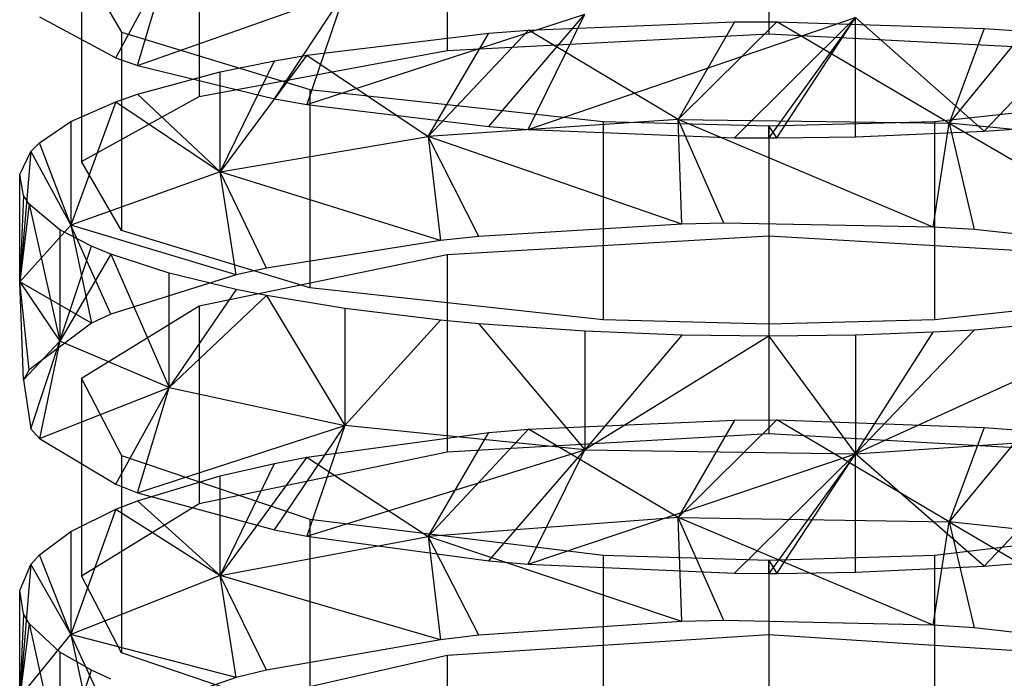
# Model space of a CAD drawing. Extents: x 0.1 to 26.5, y -19.1 to 0.
# Tile 238 of 256: x 12.963 to 13.423, y -6.477 to -6.169. Entities that reach past the tile are written whole.
import ezdxf

# ---------------------------------------------------------------- set-up
doc = ezdxf.new("R2010")
doc.units = 0
doc.header["$LTSCALE"] = 2.54
doc.layers.get('0').update_dxf_attribs({"linetype": 'CONTINUOUS'})

# ---------------------------------------------------------------- blocks, each defined once
blk = doc.blocks.new('7777_STL')
at = {"color": 0}
for p, q in [((13.31313, -6.08326, 16.48768), (13.31313, -6.17597, 16.46777)), ((13.31313, -6.08326, 16.48768), (13.31313, -6.17597, 16.46777)), ((13.16287, -6.09104, 16.52389), (13.16287, -6.18375, 16.50398)), ((13.16287, -6.09104, 16.52389), (13.16287, -6.18375, 16.50398)), ((13.04703, -6.11258, 16.62422), (13.04703, -6.20529, 16.60432)), ((13.04703, -6.11258, 16.62422), (13.04703, -6.20529, 16.60432)), ((12.99215, -6.14295, 16.7657), (13.01081, -6.1752, 16.91591)), ((12.99215, -6.14295, 16.7657), (13.01081, -6.1752, 16.91591)), ((12.99215, -6.14295, 16.7657), (12.99215, -6.23566, 16.7458)), ((12.99215, -6.14295, 16.7657), (12.99215, -6.23566, 16.7458)), ((13.00821, -6.18723, 16.97191), (13.03313, -6.14079, 17.02058)), ((13.00821, -6.18723, 16.97191), (13.03313, -6.14079, 17.02058)), ((13.01836, -6.19077, 16.98842), (13.03313, -6.14079, 17.02058)), ((13.01836, -6.19077, 16.98842), (13.03313, -6.14079, 17.02058)), ((13.01836, -6.19077, 16.98842), (13.11509, -6.15655, 17.09757)), ((13.01836, -6.19077, 16.98842), (13.11509, -6.15655, 17.09757)), ((13.08227, -6.20638, 17.06112), (13.11509, -6.15655, 17.09757)), ((13.08227, -6.20638, 17.06112), (13.11509, -6.15655, 17.09757)), ((13.11509, -6.15655, 17.09757), (13.09744, -6.20902, 17.07341)), ((13.11509, -6.15655, 17.09757), (13.09744, -6.20902, 17.07341)), ((13.41382, -6.22152, 17.13165), (13.47077, -6.16134, 17.12098)), ((13.41382, -6.22152, 17.13165), (13.47077, -6.16134, 17.12098)), ((13.09744, -6.20902, 17.07341), (13.22729, -6.16672, 17.14726)), ((13.09744, -6.20902, 17.07341), (13.22729, -6.16672, 17.14726)), ((13.18235, -6.21931, 17.12133), (13.22729, -6.16672, 17.14726)), ((13.18235, -6.21931, 17.12133), (13.22729, -6.16672, 17.14726)), ((13.20083, -6.22074, 17.12802), (13.22729, -6.16672, 17.14726)), ((13.20083, -6.22074, 17.12802), (13.22729, -6.16672, 17.14726)), ((12.97251, -6.16806, 16.88263), (13.00821, -6.18723, 16.97191)), ((12.97251, -6.16806, 16.88263), (13.00821, -6.18723, 16.97191)), ((13.20083, -6.22074, 17.12802), (13.35369, -6.16839, 17.15542)), ((13.20083, -6.22074, 17.12802), (13.35369, -6.16839, 17.15542)), ((13.20085, -6.17422, 16.4596), (13.2972, -6.17041, 16.44187)), ((13.20085, -6.17422, 16.4596), (13.2972, -6.17041, 16.44187)), ((13.27088, -6.21596, 16.43375), (13.31691, -6.17034, 16.44153)), ((13.27088, -6.21596, 16.43375), (13.31691, -6.17034, 16.44153)), ((13.2972, -6.17041, 16.44187), (13.27088, -6.21596, 16.43375)), ((13.2972, -6.17041, 16.44187), (13.27088, -6.21596, 16.43375)), ((13.29718, -6.22455, 17.14576), (13.35369, -6.16839, 17.15542)), ((13.29718, -6.22455, 17.14576), (13.35369, -6.16839, 17.15542)), ((13.2972, -6.17041, 16.44187), (13.31691, -6.17034, 16.44153)), ((13.2972, -6.17041, 16.44187), (13.31691, -6.17034, 16.44153)), ((13.35369, -6.16839, 17.15542), (13.31313, -6.22463, 17.14611)), ((13.35369, -6.16839, 17.15542), (13.31313, -6.22463, 17.14611)), ((13.31689, -6.22462, 17.14609), (13.35369, -6.16839, 17.15542)), ((13.31689, -6.22462, 17.14609), (13.35369, -6.16839, 17.15542)), ((13.31691, -6.17034, 16.44153), (13.41383, -6.17344, 16.45598)), ((13.39744, -6.2177, 16.4413), (13.31691, -6.17034, 16.44153)), ((13.39744, -6.2177, 16.4413), (13.31691, -6.17034, 16.44153)), ((13.31691, -6.17034, 16.44153), (13.41383, -6.17344, 16.45598)), ((13.35369, -6.22413, 17.14381), (13.35369, -6.16839, 17.15542)), ((13.35369, -6.22413, 17.14381), (13.35369, -6.16839, 17.15542)), ((13.41382, -6.22152, 17.13165), (13.35369, -6.16839, 17.15542)), ((13.41382, -6.22152, 17.13165), (13.35369, -6.16839, 17.15542)), ((13.01081, -6.1752, 16.91591), (13.09872, -6.20194, 17.04043)), ((13.01081, -6.1752, 16.91591), (13.09872, -6.20194, 17.04043)), ((13.01081, -6.1752, 16.91591), (13.01081, -6.26791, 16.896)), ((13.01081, -6.1752, 16.91591), (13.01081, -6.26791, 16.896)), ((13.09745, -6.18594, 16.51421), (13.18237, -6.17566, 16.46629)), ((13.09745, -6.18594, 16.51421), (13.18237, -6.17566, 16.46629)), ((13.15398, -6.22399, 16.46855), (13.20085, -6.17422, 16.4596)), ((13.15398, -6.22399, 16.46855), (13.20085, -6.17422, 16.4596)), ((13.15398, -6.22399, 16.46855), (13.18237, -6.17566, 16.46629)), ((13.15398, -6.22399, 16.46855), (13.18237, -6.17566, 16.46629)), ((13.16287, -6.18375, 16.50398), (13.31313, -6.17597, 16.46777)), ((13.16287, -6.18375, 16.50398), (13.31313, -6.17597, 16.46777)), ((13.18237, -6.17566, 16.46629), (13.20085, -6.17422, 16.4596)), ((13.18237, -6.17566, 16.46629), (13.20085, -6.17422, 16.4596)), ((13.27088, -6.21596, 16.43375), (13.20085, -6.17422, 16.4596)), ((13.27088, -6.21596, 16.43375), (13.20085, -6.17422, 16.4596)), ((13.31313, -6.17597, 16.46777), (13.46339, -6.18375, 16.50398)), ((13.31313, -6.17597, 16.46777), (13.46339, -6.18375, 16.50398)), ((13.41383, -6.17344, 16.45598), (13.39744, -6.2177, 16.4413)), ((13.41383, -6.17344, 16.45598), (13.39744, -6.2177, 16.4413)), ((13.43253, -6.17474, 16.46205), (13.39744, -6.2177, 16.4413)), ((13.43253, -6.17474, 16.46205), (13.39744, -6.2177, 16.4413)), ((13.41383, -6.17344, 16.45598), (13.43253, -6.17474, 16.46205)), ((13.41383, -6.17344, 16.45598), (13.43253, -6.17474, 16.46205)), ((13.04703, -6.20529, 16.60432), (13.16287, -6.18375, 16.50398)), ((13.04703, -6.20529, 16.60432), (13.16287, -6.18375, 16.50398)), ((13.00821, -6.18723, 16.97191), (13.01836, -6.19077, 16.98842)), ((13.00821, -6.18723, 16.97191), (13.01836, -6.19077, 16.98842)), ((13.09745, -6.18594, 16.51421), (13.05688, -6.24048, 16.53999)), ((13.09745, -6.18594, 16.51421), (13.05688, -6.24048, 16.53999)), ((13.05688, -6.24048, 16.53999), (13.08227, -6.18858, 16.52651)), ((13.05688, -6.24048, 16.53999), (13.08227, -6.18858, 16.52651)), ((13.05688, -6.19376, 16.55063), (13.08227, -6.18858, 16.52651)), ((13.05688, -6.19376, 16.55063), (13.08227, -6.18858, 16.52651)), ((13.08227, -6.18858, 16.52651), (13.09745, -6.18594, 16.51421)), ((13.08227, -6.18858, 16.52651), (13.09745, -6.18594, 16.51421)), ((13.09745, -6.18594, 16.51421), (13.15398, -6.22399, 16.46855)), ((13.09745, -6.18594, 16.51421), (13.15398, -6.22399, 16.46855)), ((13.01836, -6.19077, 16.98842), (13.08227, -6.20638, 17.06112)), ((13.01836, -6.19077, 16.98842), (13.08227, -6.20638, 17.06112)), ((13.01836, -6.20419, 16.59921), (13.05688, -6.19376, 16.55063)), ((13.01836, -6.20419, 16.59921), (13.05688, -6.19376, 16.55063)), ((13.05688, -6.24048, 16.53999), (13.05688, -6.19376, 16.55063)), ((13.05688, -6.24048, 16.53999), (13.05688, -6.19376, 16.55063)), ((13.00821, -6.20774, 16.61572), (13.01836, -6.20419, 16.59921)), ((13.00821, -6.20774, 16.61572), (13.01836, -6.20419, 16.59921)), ((13.01836, -6.20419, 16.59921), (13.05688, -6.24048, 16.53999)), ((13.01836, -6.20419, 16.59921), (13.05688, -6.24048, 16.53999)), ((13.09872, -6.20194, 17.04043), (13.23575, -6.21703, 17.11075)), ((13.09872, -6.20194, 17.04043), (13.23575, -6.21703, 17.11075)), ((13.09872, -6.20194, 17.04043), (13.09872, -6.29465, 17.02053)), ((13.09872, -6.20194, 17.04043), (13.09872, -6.29465, 17.02053)), ((13.39051, -6.21703, 17.11075), (13.52754, -6.20194, 17.04043)), ((13.39051, -6.21703, 17.11075), (13.52754, -6.20194, 17.04043)), ((12.9872, -6.21703, 16.65901), (13.00821, -6.20774, 16.61572)), ((13.00821, -6.20774, 16.61572), (12.9872, -6.26542, 16.648)), ((13.00821, -6.20774, 16.61572), (12.9872, -6.26542, 16.648)), ((12.9872, -6.21703, 16.65901), (13.00821, -6.20774, 16.61572)), ((12.99215, -6.23566, 16.7458), (13.04703, -6.20529, 16.60432)), ((12.99215, -6.23566, 16.7458), (13.04703, -6.20529, 16.60432)), ((13.00821, -6.20774, 16.61572), (13.05688, -6.24048, 16.53999)), ((13.00821, -6.20774, 16.61572), (13.05688, -6.24048, 16.53999)), ((13.08227, -6.20638, 17.06112), (13.09744, -6.20902, 17.07341)), ((13.08227, -6.20638, 17.06112), (13.09744, -6.20902, 17.07341)), ((13.09744, -6.20902, 17.07341), (13.18235, -6.21931, 17.12133)), ((13.09744, -6.20902, 17.07341), (13.18235, -6.21931, 17.12133)), ((12.97251, -6.22691, 16.70501), (12.9872, -6.21703, 16.65901)), ((12.97251, -6.22691, 16.70501), (12.9872, -6.21703, 16.65901)), ((12.9872, -6.21703, 16.65901), (12.9872, -6.26542, 16.648)), ((12.9872, -6.21703, 16.65901), (12.9872, -6.26542, 16.648)), ((13.27088, -6.21596, 16.43375), (13.15398, -6.22399, 16.46855)), ((13.27088, -6.21596, 16.43375), (13.15398, -6.22399, 16.46855)), ((13.23575, -6.21703, 17.11075), (13.31313, -6.21901, 17.11993)), ((13.23575, -6.21703, 17.11075), (13.31313, -6.21901, 17.11993)), ((13.23575, -6.21703, 17.11075), (13.23575, -6.30974, 17.09084)), ((13.23575, -6.21703, 17.11075), (13.23575, -6.30974, 17.09084)), ((13.38996, -6.26636, 16.42808), (13.27088, -6.21596, 16.43375)), ((13.27088, -6.21596, 16.43375), (13.39744, -6.2177, 16.4413)), ((13.27088, -6.21596, 16.43375), (13.39744, -6.2177, 16.4413)), ((13.29223, -6.2645, 16.42038), (13.27088, -6.21596, 16.43375)), ((13.38996, -6.26636, 16.42808), (13.27088, -6.21596, 16.43375)), ((13.29223, -6.2645, 16.42038), (13.27088, -6.21596, 16.43375)), ((13.2726, -6.26491, 16.42207), (13.27088, -6.21596, 16.43375)), ((13.2726, -6.26491, 16.42207), (13.27088, -6.21596, 16.43375)), ((13.31313, -6.21901, 17.11993), (13.39051, -6.21703, 17.11075)), ((13.31313, -6.21901, 17.11993), (13.39051, -6.21703, 17.11075)), ((13.38996, -6.26636, 16.42808), (13.39744, -6.2177, 16.4413)), ((13.38996, -6.26636, 16.42808), (13.39744, -6.2177, 16.4413)), ((13.39051, -6.21703, 17.11075), (13.39051, -6.30974, 17.09084)), ((13.39051, -6.21703, 17.11075), (13.39051, -6.30974, 17.09084)), ((13.50995, -6.22901, 16.49029), (13.39744, -6.2177, 16.4413)), ((13.39744, -6.2177, 16.4413), (13.40906, -6.2675, 16.43281)), ((13.39744, -6.2177, 16.4413), (13.40906, -6.2675, 16.43281)), ((13.39744, -6.2177, 16.4413), (13.49866, -6.27682, 16.47152)), ((13.39744, -6.2177, 16.4413), (13.49866, -6.27682, 16.47152)), ((13.50995, -6.22901, 16.49029), (13.39744, -6.2177, 16.4413)), ((13.18235, -6.21931, 17.12133), (13.20083, -6.22074, 17.12802)), ((13.18235, -6.21931, 17.12133), (13.20083, -6.22074, 17.12802)), ((13.20083, -6.22074, 17.12802), (13.29718, -6.22455, 17.14576)), ((13.20083, -6.22074, 17.12802), (13.29718, -6.22455, 17.14576)), ((13.31689, -6.22462, 17.14609), (13.31313, -6.21901, 17.11993)), ((13.31313, -6.22463, 17.14611), (13.31313, -6.21901, 17.11993)), ((13.31313, -6.21901, 17.11993), (13.31313, -6.31172, 17.10003)), ((13.31313, -6.21901, 17.11993), (13.31313, -6.31172, 17.10003)), ((13.35369, -6.22413, 17.14381), (13.41382, -6.22152, 17.13165)), ((13.35369, -6.22413, 17.14381), (13.41382, -6.22152, 17.13165)), ((13.41382, -6.22152, 17.13165), (13.43253, -6.22022, 17.12559)), ((13.41382, -6.22152, 17.13165), (13.43253, -6.22022, 17.12559)), ((12.96852, -6.23096, 16.72388), (12.97251, -6.22691, 16.70501)), ((12.96852, -6.23096, 16.72388), (12.97251, -6.22691, 16.70501)), ((12.9872, -6.26542, 16.648), (12.97251, -6.22691, 16.70501)), ((12.9872, -6.26542, 16.648), (12.97251, -6.22691, 16.70501)), ((13.05688, -6.24048, 16.53999), (13.15398, -6.22399, 16.46855)), ((13.05688, -6.24048, 16.53999), (13.15398, -6.22399, 16.46855)), ((13.15398, -6.22399, 16.46855), (13.15981, -6.27264, 16.45416)), ((13.2726, -6.26491, 16.42207), (13.15398, -6.22399, 16.46855)), ((13.2726, -6.26491, 16.42207), (13.15398, -6.22399, 16.46855)), ((13.17777, -6.27073, 16.44625), (13.15398, -6.22399, 16.46855)), ((13.17777, -6.27073, 16.44625), (13.15398, -6.22399, 16.46855)), ((13.15398, -6.22399, 16.46855), (13.15981, -6.27264, 16.45416)), ((13.29718, -6.22455, 17.14576), (13.31313, -6.22463, 17.14611)), ((13.29718, -6.22455, 17.14576), (13.31313, -6.22463, 17.14611)), ((13.31313, -6.22463, 17.14611), (13.31689, -6.22462, 17.14609)), ((13.31689, -6.22462, 17.14609), (13.35369, -6.22413, 17.14381)), ((13.31689, -6.22462, 17.14609), (13.35369, -6.22413, 17.14381)), ((12.96326, -6.24181, 16.7744), (12.96852, -6.23096, 16.72388)), ((12.96852, -6.23096, 16.72388), (12.96326, -6.29196, 16.76299)), ((12.96852, -6.23096, 16.72388), (12.96326, -6.29196, 16.76299)), ((12.96326, -6.24181, 16.7744), (12.96852, -6.23096, 16.72388)), ((12.96852, -6.23096, 16.72388), (12.9872, -6.26542, 16.648)), ((12.96852, -6.23096, 16.72388), (12.9872, -6.26542, 16.648)), ((13.01081, -6.26791, 16.896), (12.99215, -6.23566, 16.7458)), ((13.01081, -6.26791, 16.896), (12.99215, -6.23566, 16.7458)), ((13.05688, -6.24048, 16.53999), (12.9872, -6.26542, 16.648)), ((13.05688, -6.24048, 16.53999), (12.9872, -6.26542, 16.648)), ((13.15981, -6.27264, 16.45416), (13.05688, -6.24048, 16.53999)), ((13.07856, -6.28548, 16.5075), (13.05688, -6.24048, 16.53999)), ((13.15981, -6.27264, 16.45416), (13.05688, -6.24048, 16.53999)), ((13.07856, -6.28548, 16.5075), (13.05688, -6.24048, 16.53999)), ((13.06431, -6.28867, 16.52074), (13.05688, -6.24048, 16.53999)), ((13.06431, -6.28867, 16.52074), (13.05688, -6.24048, 16.53999)), ((12.96326, -6.29196, 16.76299), (12.96326, -6.24181, 16.7744)), ((12.96507, -6.25153, 16.81968), (12.96326, -6.24181, 16.7744)), ((12.96326, -6.29196, 16.76299), (12.96326, -6.24181, 16.7744)), ((12.96507, -6.25153, 16.81968), (12.96326, -6.24181, 16.7744)), ((12.96507, -6.25153, 16.81968), (12.96326, -6.29196, 16.76299)), ((12.96507, -6.25153, 16.81968), (12.96326, -6.29196, 16.76299)), ((12.96769, -6.25563, 16.83878), (12.96507, -6.25153, 16.81968)), ((12.96769, -6.25563, 16.83878), (12.96507, -6.25153, 16.81968)), ((12.96769, -6.25563, 16.83878), (12.96326, -6.29196, 16.76299)), ((12.96769, -6.25563, 16.83878), (12.96326, -6.29196, 16.76299)), ((12.98201, -6.26762, 16.89462), (12.96769, -6.25563, 16.83878)), ((12.96769, -6.25563, 16.83878), (12.98201, -6.31962, 16.88279)), ((12.96769, -6.25563, 16.83878), (12.98201, -6.31962, 16.88279)), ((12.98201, -6.26762, 16.89462), (12.96769, -6.25563, 16.83878)), ((12.96326, -6.29196, 16.76299), (12.9872, -6.26542, 16.648)), ((12.96326, -6.29196, 16.76299), (12.9872, -6.26542, 16.648)), ((12.99686, -6.27528, 16.9303), (12.98201, -6.26762, 16.89462)), ((12.98201, -6.26762, 16.89462), (12.98201, -6.31962, 16.88279)), ((12.98201, -6.26762, 16.89462), (12.98201, -6.31962, 16.88279)), ((12.99686, -6.27528, 16.9303), (12.98201, -6.26762, 16.89462)), ((12.9872, -6.26542, 16.648), (12.99686, -6.31119, 16.6143)), ((13.06431, -6.28867, 16.52074), (12.9872, -6.26542, 16.648)), ((13.06431, -6.28867, 16.52074), (12.9872, -6.26542, 16.648)), ((13.0058, -6.30708, 16.59723), (12.9872, -6.26542, 16.648)), ((13.0058, -6.30708, 16.59723), (12.9872, -6.26542, 16.648)), ((12.9872, -6.26542, 16.648), (12.99686, -6.31119, 16.6143)), ((13.09872, -6.29465, 17.02053), (13.01081, -6.26791, 16.896)), ((13.09872, -6.29465, 17.02053), (13.01081, -6.26791, 16.896)), ((13.2726, -6.26491, 16.42207), (13.17777, -6.27073, 16.44625)), ((13.2726, -6.26491, 16.42207), (13.17777, -6.27073, 16.44625)), ((13.29223, -6.2645, 16.42038), (13.2726, -6.26491, 16.42207)), ((13.29223, -6.2645, 16.42038), (13.2726, -6.26491, 16.42207)), ((13.38996, -6.26636, 16.42808), (13.29223, -6.2645, 16.42038)), ((13.38996, -6.26636, 16.42808), (13.29223, -6.2645, 16.42038)), ((13.40906, -6.2675, 16.43281), (13.38996, -6.26636, 16.42808)), ((13.40906, -6.2675, 16.43281), (13.38996, -6.26636, 16.42808)), ((13.49866, -6.27682, 16.47152), (13.40906, -6.2675, 16.43281)), ((13.49866, -6.27682, 16.47152), (13.40906, -6.2675, 16.43281)), ((13.15981, -6.27264, 16.45416), (13.07856, -6.28548, 16.5075)), ((13.15981, -6.27264, 16.45416), (13.07856, -6.28548, 16.5075)), ((13.17777, -6.27073, 16.44625), (13.15981, -6.27264, 16.45416)), ((13.17777, -6.27073, 16.44625), (13.15981, -6.27264, 16.45416)), ((13.31313, -6.27058, 16.44563), (13.16287, -6.27925, 16.48164)), ((13.31313, -6.27058, 16.44563), (13.16287, -6.27925, 16.48164)), ((13.46339, -6.27925, 16.48164), (13.31313, -6.27058, 16.44563)), ((13.31313, -6.27058, 16.44563), (13.31313, -6.36277, 16.42344)), ((13.46339, -6.27925, 16.48164), (13.31313, -6.27058, 16.44563)), ((13.31313, -6.27058, 16.44563), (13.31313, -6.36277, 16.42344)), ((12.98201, -6.31962, 16.88279), (12.99686, -6.27528, 16.9303)), ((12.98201, -6.31962, 16.88279), (12.99686, -6.27528, 16.9303)), ((13.0058, -6.27896, 16.94747), (12.99686, -6.27528, 16.9303)), ((13.0058, -6.27896, 16.94747), (12.99686, -6.27528, 16.9303)), ((13.0058, -6.27896, 16.94747), (12.98201, -6.31962, 16.88279)), ((13.0058, -6.27896, 16.94747), (12.98201, -6.31962, 16.88279)), ((13.03313, -6.28789, 16.98905), (13.0058, -6.27896, 16.94747)), ((13.0058, -6.27896, 16.94747), (13.03313, -6.34135, 16.97689)), ((13.0058, -6.27896, 16.94747), (13.03313, -6.34135, 16.97689)), ((13.03313, -6.28789, 16.98905), (13.0058, -6.27896, 16.94747)), ((13.16287, -6.27925, 16.48164), (13.04703, -6.30327, 16.58141)), ((13.16287, -6.27925, 16.48164), (13.04703, -6.30327, 16.58141)), ((13.16287, -6.27925, 16.48164), (13.16287, -6.37144, 16.45944)), ((13.16287, -6.27925, 16.48164), (13.16287, -6.37144, 16.45944)), ((13.07856, -6.28548, 16.5075), (13.06431, -6.28867, 16.52074)), ((13.07856, -6.28548, 16.5075), (13.06431, -6.28867, 16.52074)), ((13.06431, -6.28867, 16.52074), (13.0058, -6.30708, 16.59723)), ((13.06431, -6.28867, 16.52074), (13.0058, -6.30708, 16.59723)), ((13.03313, -6.34135, 16.97689), (13.03313, -6.28789, 16.98905)), ((13.06431, -6.29548, 17.02439), (13.03313, -6.28789, 16.98905)), ((13.03313, -6.34135, 16.97689), (13.03313, -6.28789, 16.98905)), ((13.06431, -6.29548, 17.02439), (13.03313, -6.28789, 16.98905)), ((12.96326, -6.29196, 16.76299), (12.98201, -6.31962, 16.88279)), ((12.99686, -6.31119, 16.6143), (12.96326, -6.29196, 16.76299)), ((12.96769, -6.3331, 16.70531), (12.96326, -6.29196, 16.76299)), ((12.99686, -6.31119, 16.6143), (12.96326, -6.29196, 16.76299)), ((12.96769, -6.3331, 16.70531), (12.96326, -6.29196, 16.76299)), ((12.96507, -6.33768, 16.7243), (12.96326, -6.29196, 16.76299)), ((12.96507, -6.33768, 16.7243), (12.96326, -6.29196, 16.76299)), ((12.96326, -6.29196, 16.76299), (12.98201, -6.31962, 16.88279)), ((13.06431, -6.29548, 17.02439), (13.03313, -6.34135, 16.97689)), ((13.06431, -6.29548, 17.02439), (13.03313, -6.34135, 16.97689)), ((13.07856, -6.29834, 17.0377), (13.06431, -6.29548, 17.02439)), ((13.07856, -6.29834, 17.0377), (13.06431, -6.29548, 17.02439)), ((13.23575, -6.30974, 17.09084), (13.09872, -6.29465, 17.02053)), ((13.23575, -6.30974, 17.09084), (13.09872, -6.29465, 17.02053)), ((13.52754, -6.29465, 17.02053), (13.39051, -6.30974, 17.09084)), ((13.52754, -6.29465, 17.02053), (13.39051, -6.30974, 17.09084)), ((13.07856, -6.29834, 17.0377), (13.03313, -6.34135, 16.97689)), ((13.07856, -6.29834, 17.0377), (13.03313, -6.34135, 16.97689)), ((13.1151, -6.30439, 17.06589), (13.07856, -6.29834, 17.0377)), ((13.07856, -6.29834, 17.0377), (13.1151, -6.35902, 17.05347)), ((13.07856, -6.29834, 17.0377), (13.1151, -6.35902, 17.05347)), ((13.1151, -6.30439, 17.06589), (13.07856, -6.29834, 17.0377)), ((13.04703, -6.30327, 16.58141), (12.99215, -6.33714, 16.72209)), ((13.04703, -6.30327, 16.58141), (12.99215, -6.33714, 16.72209)), ((13.04703, -6.30327, 16.58141), (13.04703, -6.39546, 16.55921)), ((13.04703, -6.30327, 16.58141), (13.04703, -6.39546, 16.55921)), ((13.15981, -6.30985, 17.09135), (13.1151, -6.30439, 17.06589)), ((13.1151, -6.30439, 17.06589), (13.1151, -6.35902, 17.05347)), ((13.1151, -6.30439, 17.06589), (13.1151, -6.35902, 17.05347)), ((13.15981, -6.30985, 17.09135), (13.1151, -6.30439, 17.06589)), ((13.0058, -6.30708, 16.59723), (12.99686, -6.31119, 16.6143)), ((13.0058, -6.30708, 16.59723), (12.99686, -6.31119, 16.6143)), ((13.1151, -6.35902, 17.05347), (13.15981, -6.30985, 17.09135)), ((13.1151, -6.35902, 17.05347), (13.15981, -6.30985, 17.09135)), ((13.17776, -6.31156, 17.0993), (13.15981, -6.30985, 17.09135)), ((13.17776, -6.31156, 17.0993), (13.15981, -6.30985, 17.09135)), ((13.31313, -6.31172, 17.10003), (13.23575, -6.30974, 17.09084)), ((13.31313, -6.31172, 17.10003), (13.23575, -6.30974, 17.09084)), ((13.39051, -6.30974, 17.09084), (13.31313, -6.31172, 17.10003)), ((13.39051, -6.30974, 17.09084), (13.31313, -6.31172, 17.10003)), ((13.49865, -6.30611, 17.0739), (13.35369, -6.37231, 17.11101)), ((13.49865, -6.30611, 17.0739), (13.35369, -6.37231, 17.11101)), ((13.49865, -6.30611, 17.0739), (13.40905, -6.31446, 17.11283)), ((13.49865, -6.30611, 17.0739), (13.40905, -6.31446, 17.11283)), ((12.99686, -6.31119, 16.6143), (12.96769, -6.3331, 16.70531)), ((12.99686, -6.31119, 16.6143), (12.96769, -6.3331, 16.70531)), ((13.2273, -6.31503, 17.11548), (13.17776, -6.31156, 17.0993)), ((13.17776, -6.31156, 17.0993), (13.2273, -6.37043, 17.10289)), ((13.17776, -6.31156, 17.0993), (13.2273, -6.37043, 17.10289)), ((13.2273, -6.31503, 17.11548), (13.17776, -6.31156, 17.0993)), ((13.40905, -6.31446, 17.11283), (13.35369, -6.37231, 17.11101)), ((13.40905, -6.31446, 17.11283), (13.35369, -6.37231, 17.11101)), ((13.40905, -6.31446, 17.11283), (13.38995, -6.31549, 17.11759)), ((13.40905, -6.31446, 17.11283), (13.38995, -6.31549, 17.11759)), ((13.2726, -6.31678, 17.12363), (13.2273, -6.31503, 17.11548)), ((13.2273, -6.31503, 17.11548), (13.2273, -6.37043, 17.10289)), ((13.2273, -6.31503, 17.11548), (13.2273, -6.37043, 17.10289)), ((13.2726, -6.31678, 17.12363), (13.2273, -6.31503, 17.11548)), ((13.2726, -6.31678, 17.12363), (13.2273, -6.37043, 17.10289)), ((13.2726, -6.31678, 17.12363), (13.2273, -6.37043, 17.10289)), ((13.31313, -6.31728, 17.12593), (13.2273, -6.37043, 17.10289)), ((13.31313, -6.31728, 17.12593), (13.2273, -6.37043, 17.10289)), ((13.31313, -6.31728, 17.12593), (13.2726, -6.31678, 17.12363)), ((13.31313, -6.31728, 17.12593), (13.2726, -6.31678, 17.12363)), ((13.35369, -6.31678, 17.12363), (13.31313, -6.31728, 17.12593)), ((13.35369, -6.31678, 17.12363), (13.31313, -6.31728, 17.12593)), ((13.31313, -6.31728, 17.12593), (13.35369, -6.37231, 17.11101)), ((13.31313, -6.31728, 17.12593), (13.35369, -6.37231, 17.11101)), ((13.38995, -6.31549, 17.11759), (13.35369, -6.31678, 17.12363)), ((13.35369, -6.37231, 17.11101), (13.38995, -6.31549, 17.11759)), ((13.35369, -6.37231, 17.11101), (13.38995, -6.31549, 17.11759)), ((13.38995, -6.31549, 17.11759), (13.35369, -6.31678, 17.12363)), ((13.35369, -6.31678, 17.12363), (13.35369, -6.37231, 17.11101)), ((13.35369, -6.31678, 17.12363), (13.35369, -6.37231, 17.11101)), ((12.96507, -6.33768, 16.7243), (12.98201, -6.31962, 16.88279)), ((12.96507, -6.33768, 16.7243), (12.98201, -6.31962, 16.88279)), ((12.96852, -6.36061, 16.81956), (12.98201, -6.31962, 16.88279)), ((12.96852, -6.36061, 16.81956), (12.98201, -6.31962, 16.88279)), ((12.98201, -6.31962, 16.88279), (12.97251, -6.36513, 16.83832)), ((12.98201, -6.31962, 16.88279), (12.97251, -6.36513, 16.83832)), ((13.03313, -6.34135, 16.97689), (12.98201, -6.31962, 16.88279)), ((13.03313, -6.34135, 16.97689), (12.98201, -6.31962, 16.88279)), ((12.96769, -6.3331, 16.70531), (12.96507, -6.33768, 16.7243)), ((12.96769, -6.3331, 16.70531), (12.96507, -6.33768, 16.7243)), ((12.96507, -6.33768, 16.7243), (12.96852, -6.36061, 16.81956)), ((12.96507, -6.33768, 16.7243), (12.96852, -6.36061, 16.81956)), ((12.99215, -6.33714, 16.72209), (13.01081, -6.37311, 16.87145)), ((12.99215, -6.33714, 16.72209), (13.01081, -6.37311, 16.87145)), ((12.99215, -6.33714, 16.72209), (12.99215, -6.42933, 16.69989)), ((12.99215, -6.33714, 16.72209), (12.99215, -6.42933, 16.69989)), ((12.97251, -6.36513, 16.83832), (13.03313, -6.34135, 16.97689)), ((12.97251, -6.36513, 16.83832), (13.03313, -6.34135, 16.97689)), ((13.00821, -6.3865, 16.9271), (13.03313, -6.34135, 16.97689)), ((13.00821, -6.3865, 16.9271), (13.03313, -6.34135, 16.97689)), ((13.01836, -6.39046, 16.94352), (13.03313, -6.34135, 16.97689)), ((13.01836, -6.39046, 16.94352), (13.03313, -6.34135, 16.97689)), ((13.03313, -6.34135, 16.97689), (13.1151, -6.35902, 17.05347)), ((13.03313, -6.34135, 16.97689), (13.1151, -6.35902, 17.05347)), ((12.96852, -6.36061, 16.81956), (12.97251, -6.36513, 16.83832)), ((12.96852, -6.36061, 16.81956), (12.97251, -6.36513, 16.83832)), ((13.01836, -6.39046, 16.94352), (13.1151, -6.35902, 17.05347)), ((13.01836, -6.39046, 16.94352), (13.1151, -6.35902, 17.05347)), ((13.08227, -6.40786, 17.01581), (13.1151, -6.35902, 17.05347)), ((13.08227, -6.40786, 17.01581), (13.1151, -6.35902, 17.05347)), ((13.1151, -6.35902, 17.05347), (13.09744, -6.41081, 17.02804)), ((13.1151, -6.35902, 17.05347), (13.09744, -6.41081, 17.02804)), ((13.2273, -6.37043, 17.10289), (13.1151, -6.35902, 17.05347)), ((13.2273, -6.37043, 17.10289), (13.1151, -6.35902, 17.05347)), ((13.20085, -6.36081, 16.41528), (13.29721, -6.35656, 16.39764)), ((13.20085, -6.36081, 16.41528), (13.29721, -6.35656, 16.39764)), ((13.27089, -6.40212, 16.38836), (13.31691, -6.35648, 16.39731)), ((13.27089, -6.40212, 16.38836), (13.31691, -6.35648, 16.39731)), ((13.29721, -6.35656, 16.39764), (13.27089, -6.40212, 16.38836)), ((13.29721, -6.35656, 16.39764), (13.27089, -6.40212, 16.38836)), ((13.29721, -6.35656, 16.39764), (13.31691, -6.35648, 16.39731)), ((13.29721, -6.35656, 16.39764), (13.31691, -6.35648, 16.39731)), ((13.31691, -6.35648, 16.39731), (13.41383, -6.35994, 16.41168)), ((13.39744, -6.40404, 16.39586), (13.31691, -6.35648, 16.39731)), ((13.39744, -6.40404, 16.39586), (13.31691, -6.35648, 16.39731)), ((13.31691, -6.35648, 16.39731), (13.41383, -6.35994, 16.41168)), ((13.41383, -6.35994, 16.41168), (13.39744, -6.40404, 16.39586)), ((13.41383, -6.35994, 16.41168), (13.39744, -6.40404, 16.39586)), ((13.41383, -6.35994, 16.41168), (13.43254, -6.36139, 16.41771)), ((13.41383, -6.35994, 16.41168), (13.43254, -6.36139, 16.41771)), ((12.97251, -6.36513, 16.83832), (13.00821, -6.3865, 16.9271)), ((12.97251, -6.36513, 16.83832), (13.00821, -6.3865, 16.9271)), ((13.09745, -6.37388, 16.46958), (13.18237, -6.36241, 16.42193)), ((13.09745, -6.37388, 16.46958), (13.18237, -6.36241, 16.42193)), ((13.15399, -6.411, 16.42295), (13.20085, -6.36081, 16.41528)), ((13.15399, -6.411, 16.42295), (13.20085, -6.36081, 16.41528)), ((13.15399, -6.411, 16.42295), (13.18237, -6.36241, 16.42193)), ((13.15399, -6.411, 16.42295), (13.18237, -6.36241, 16.42193)), ((13.16287, -6.37144, 16.45944), (13.31313, -6.36277, 16.42344)), ((13.16287, -6.37144, 16.45944), (13.31313, -6.36277, 16.42344)), ((13.18237, -6.36241, 16.42193), (13.20085, -6.36081, 16.41528)), ((13.18237, -6.36241, 16.42193), (13.20085, -6.36081, 16.41528)), ((13.27089, -6.40212, 16.38836), (13.20085, -6.36081, 16.41528)), ((13.27089, -6.40212, 16.38836), (13.20085, -6.36081, 16.41528)), ((13.31313, -6.36277, 16.42344), (13.46339, -6.37144, 16.45944)), ((13.31313, -6.36277, 16.42344), (13.46339, -6.37144, 16.45944)), ((13.35369, -6.37231, 17.11101), (13.47077, -6.3644, 17.07675)), ((13.35369, -6.37231, 17.11101), (13.47077, -6.3644, 17.07675)), ((13.43254, -6.36139, 16.41771), (13.39744, -6.40404, 16.39586)), ((13.43254, -6.36139, 16.41771), (13.39744, -6.40404, 16.39586)), ((13.41382, -6.42475, 17.08594), (13.47077, -6.3644, 17.07675)), ((13.41382, -6.42475, 17.08594), (13.47077, -6.3644, 17.07675)), ((13.01081, -6.37311, 16.87145), (13.09872, -6.40292, 16.99527)), ((13.01081, -6.37311, 16.87145), (13.09872, -6.40292, 16.99527)), ((13.01081, -6.37311, 16.87145), (13.01081, -6.46529, 16.84926)), ((13.01081, -6.37311, 16.87145), (13.01081, -6.46529, 16.84926)), ((13.04703, -6.39546, 16.55921), (13.16287, -6.37144, 16.45944)), ((13.04703, -6.39546, 16.55921), (13.16287, -6.37144, 16.45944)), ((13.09745, -6.37388, 16.46958), (13.05688, -6.42922, 16.49397)), ((13.09745, -6.37388, 16.46958), (13.05688, -6.42922, 16.49397)), ((13.08227, -6.37683, 16.48181), (13.09745, -6.37388, 16.46958)), ((13.08227, -6.37683, 16.48181), (13.09745, -6.37388, 16.46958)), ((13.09744, -6.41081, 17.02804), (13.2273, -6.37043, 17.10289)), ((13.09744, -6.41081, 17.02804), (13.2273, -6.37043, 17.10289)), ((13.09745, -6.37388, 16.46958), (13.15399, -6.411, 16.42295)), ((13.09745, -6.37388, 16.46958), (13.15399, -6.411, 16.42295)), ((13.18236, -6.42228, 17.07568), (13.2273, -6.37043, 17.10289)), ((13.18236, -6.42228, 17.07568), (13.2273, -6.37043, 17.10289)), ((13.20084, -6.42388, 17.08234), (13.2273, -6.37043, 17.10289)), ((13.20084, -6.42388, 17.08234), (13.2273, -6.37043, 17.10289)), ((13.20084, -6.42388, 17.08234), (13.35369, -6.37231, 17.11101)), ((13.20084, -6.42388, 17.08234), (13.35369, -6.37231, 17.11101)), ((13.2273, -6.37043, 17.10289), (13.35369, -6.37231, 17.11101)), ((13.2273, -6.37043, 17.10289), (13.35369, -6.37231, 17.11101)), ((13.29719, -6.42813, 17.09997), (13.35369, -6.37231, 17.11101)), ((13.29719, -6.42813, 17.09997), (13.35369, -6.37231, 17.11101)), ((13.35369, -6.37231, 17.11101), (13.31313, -6.42821, 17.10033)), ((13.35369, -6.37231, 17.11101), (13.31313, -6.42821, 17.10033)), ((13.3169, -6.42821, 17.10031), (13.35369, -6.37231, 17.11101)), ((13.3169, -6.42821, 17.10031), (13.35369, -6.37231, 17.11101)), ((13.35369, -6.42766, 17.09803), (13.35369, -6.37231, 17.11101)), ((13.35369, -6.42766, 17.09803), (13.35369, -6.37231, 17.11101)), ((13.41382, -6.42475, 17.08594), (13.35369, -6.37231, 17.11101)), ((13.41382, -6.42475, 17.08594), (13.35369, -6.37231, 17.11101)), ((13.05688, -6.42922, 16.49397), (13.08227, -6.37683, 16.48181)), ((13.05688, -6.42922, 16.49397), (13.08227, -6.37683, 16.48181)), ((13.05688, -6.3826, 16.50579), (13.08227, -6.37683, 16.48181)), ((13.05688, -6.3826, 16.50579), (13.08227, -6.37683, 16.48181)), ((13.01836, -6.39423, 16.5541), (13.05688, -6.3826, 16.50579)), ((13.01836, -6.39423, 16.5541), (13.05688, -6.3826, 16.50579)), ((13.05688, -6.42922, 16.49397), (13.05688, -6.3826, 16.50579)), ((13.05688, -6.42922, 16.49397), (13.05688, -6.3826, 16.50579)), ((13.00821, -6.3865, 16.9271), (13.01836, -6.39046, 16.94352)), ((13.00821, -6.3865, 16.9271), (13.01836, -6.39046, 16.94352)), ((13.01836, -6.39046, 16.94352), (13.08227, -6.40786, 17.01581)), ((13.01836, -6.39046, 16.94352), (13.08227, -6.40786, 17.01581)), ((12.99215, -6.42933, 16.69989), (13.04703, -6.39546, 16.55921)), ((12.99215, -6.42933, 16.69989), (13.04703, -6.39546, 16.55921)), ((13.00821, -6.39819, 16.57052), (13.01836, -6.39423, 16.5541)), ((13.00821, -6.39819, 16.57052), (13.01836, -6.39423, 16.5541)), ((13.01836, -6.39423, 16.5541), (13.05688, -6.42922, 16.49397)), ((13.01836, -6.39423, 16.5541), (13.05688, -6.42922, 16.49397)), ((12.9872, -6.40855, 16.61357), (13.00821, -6.39819, 16.57052)), ((13.00821, -6.39819, 16.57052), (12.9872, -6.45677, 16.60135)), ((13.00821, -6.39819, 16.57052), (12.9872, -6.45677, 16.60135)), ((12.9872, -6.40855, 16.61357), (13.00821, -6.39819, 16.57052)), ((13.00821, -6.39819, 16.57052), (13.05688, -6.42922, 16.49397)), ((13.00821, -6.39819, 16.57052), (13.05688, -6.42922, 16.49397)), ((13.09872, -6.40292, 16.99527), (13.23575, -6.41975, 17.0652)), ((13.09872, -6.40292, 16.99527), (13.23575, -6.41975, 17.0652)), ((13.09872, -6.40292, 16.99527), (13.09872, -6.49511, 16.97308)), ((13.09872, -6.40292, 16.99527), (13.09872, -6.49511, 16.97308)), ((13.27089, -6.40212, 16.38836), (13.15399, -6.411, 16.42295)), ((13.27089, -6.40212, 16.38836), (13.15399, -6.411, 16.42295)), ((13.38996, -6.45232, 16.38148), (13.27089, -6.40212, 16.38836)), ((13.27089, -6.40212, 16.38836), (13.39744, -6.40404, 16.39586)), ((13.27089, -6.40212, 16.38836), (13.39744, -6.40404, 16.39586)), ((13.29223, -6.45028, 16.37384), (13.27089, -6.40212, 16.38836)), ((13.38996, -6.45232, 16.38148), (13.27089, -6.40212, 16.38836)), ((13.29223, -6.45028, 16.37384), (13.27089, -6.40212, 16.38836)), ((13.2726, -6.45073, 16.37551), (13.27089, -6.40212, 16.38836)), ((13.2726, -6.45073, 16.37551), (13.27089, -6.40212, 16.38836)), ((13.38996, -6.45232, 16.38148), (13.39744, -6.40404, 16.39586)), ((13.38996, -6.45232, 16.38148), (13.39744, -6.40404, 16.39586)), ((13.39051, -6.41975, 17.0652), (13.52754, -6.40292, 16.99527)), ((13.39051, -6.41975, 17.0652), (13.52754, -6.40292, 16.99527)), ((13.50995, -6.41654, 16.44456), (13.39744, -6.40404, 16.39586)), ((13.39744, -6.40404, 16.39586), (13.40905, -6.45357, 16.38619)), ((13.39744, -6.40404, 16.39586), (13.40905, -6.45357, 16.38619)), ((13.39744, -6.40404, 16.39586), (13.49865, -6.46383, 16.42466)), ((13.39744, -6.40404, 16.39586), (13.49865, -6.46383, 16.42466)), ((13.50995, -6.41654, 16.44456), (13.39744, -6.40404, 16.39586)), ((12.97251, -6.41956, 16.65931), (12.9872, -6.40855, 16.61357)), ((12.97251, -6.41956, 16.65931), (12.9872, -6.40855, 16.61357)), ((12.9872, -6.40855, 16.61357), (12.9872, -6.45677, 16.60135)), ((12.9872, -6.40855, 16.61357), (12.9872, -6.45677, 16.60135)), ((13.05688, -6.42922, 16.49397), (13.15399, -6.411, 16.42295)), ((13.05688, -6.42922, 16.49397), (13.15399, -6.411, 16.42295)), ((13.08227, -6.40786, 17.01581), (13.09744, -6.41081, 17.02804)), ((13.08227, -6.40786, 17.01581), (13.09744, -6.41081, 17.02804)), ((13.09744, -6.41081, 17.02804), (13.18236, -6.42228, 17.07568)), ((13.09744, -6.41081, 17.02804), (13.18236, -6.42228, 17.07568)), ((13.15399, -6.411, 16.42295), (13.15981, -6.45923, 16.40741)), ((13.2726, -6.45073, 16.37551), (13.15399, -6.411, 16.42295)), ((13.2726, -6.45073, 16.37551), (13.15399, -6.411, 16.42295)), ((13.17776, -6.45714, 16.39955), (13.15399, -6.411, 16.42295)), ((13.17776, -6.45714, 16.39955), (13.15399, -6.411, 16.42295)), ((13.15399, -6.411, 16.42295), (13.15981, -6.45923, 16.40741)), ((12.96852, -6.42408, 16.67807), (12.97251, -6.41956, 16.65931)), ((12.96852, -6.42408, 16.67807), (12.97251, -6.41956, 16.65931)), ((12.9872, -6.45677, 16.60135), (12.97251, -6.41956, 16.65931)), ((12.9872, -6.45677, 16.60135), (12.97251, -6.41956, 16.65931)), ((13.23575, -6.41975, 17.0652), (13.31313, -6.42195, 17.07433)), ((13.23575, -6.41975, 17.0652), (13.31313, -6.42195, 17.07433)), ((13.23575, -6.41975, 17.0652), (13.23575, -6.51194, 17.043)), ((13.23575, -6.41975, 17.0652), (13.23575, -6.51194, 17.043)), ((13.31313, -6.42195, 17.07433), (13.39051, -6.41975, 17.0652)), ((13.31313, -6.42195, 17.07433), (13.39051, -6.41975, 17.0652)), ((13.39051, -6.41975, 17.0652), (13.39051, -6.51194, 17.043)), ((13.39051, -6.41975, 17.0652), (13.39051, -6.51194, 17.043)), ((12.96326, -6.43617, 16.72831), (12.96852, -6.42408, 16.67807)), ((12.96852, -6.42408, 16.67807), (12.96326, -6.48611, 16.71566)), ((12.96852, -6.42408, 16.67807), (12.96326, -6.48611, 16.71566)), ((12.96326, -6.43617, 16.72831), (12.96852, -6.42408, 16.67807)), ((12.96852, -6.42408, 16.67807), (12.9872, -6.45677, 16.60135)), ((12.96852, -6.42408, 16.67807), (12.9872, -6.45677, 16.60135)), ((13.18236, -6.42228, 17.07568), (13.20084, -6.42388, 17.08234)), ((13.18236, -6.42228, 17.07568), (13.20084, -6.42388, 17.08234)), ((13.20084, -6.42388, 17.08234), (13.29719, -6.42813, 17.09997)), ((13.20084, -6.42388, 17.08234), (13.29719, -6.42813, 17.09997)), ((13.31313, -6.42195, 17.07433), (13.3169, -6.42821, 17.10031)), ((13.31313, -6.42821, 17.10033), (13.31313, -6.42195, 17.07433)), ((13.31313, -6.42195, 17.07433), (13.31313, -6.51414, 17.05213)), ((13.31313, -6.42195, 17.07433), (13.31313, -6.51414, 17.05213)), ((13.35369, -6.42766, 17.09803), (13.41382, -6.42475, 17.08594)), ((13.35369, -6.42766, 17.09803), (13.41382, -6.42475, 17.08594)), ((13.41382, -6.42475, 17.08594), (13.43253, -6.4233, 17.07991)), ((13.41382, -6.42475, 17.08594), (13.43253, -6.4233, 17.07991)), ((13.05688, -6.42922, 16.49397), (12.9872, -6.45677, 16.60135)), ((13.05688, -6.42922, 16.49397), (12.9872, -6.45677, 16.60135)), ((13.01081, -6.46529, 16.84926), (12.99215, -6.42933, 16.69989)), ((13.01081, -6.46529, 16.84926), (12.99215, -6.42933, 16.69989)), ((13.15981, -6.45923, 16.40741), (13.05688, -6.42922, 16.49397)), ((13.07856, -6.47337, 16.46043), (13.05688, -6.42922, 16.49397)), ((13.15981, -6.45923, 16.40741), (13.05688, -6.42922, 16.49397)), ((13.07856, -6.47337, 16.46043), (13.05688, -6.42922, 16.49397)), ((13.06431, -6.47687, 16.47358), (13.05688, -6.42922, 16.49397)), ((13.06431, -6.47687, 16.47358), (13.05688, -6.42922, 16.49397)), ((13.29719, -6.42813, 17.09997), (13.31313, -6.42821, 17.10033)), ((13.29719, -6.42813, 17.09997), (13.31313, -6.42821, 17.10033)), ((13.31313, -6.42821, 17.10033), (13.3169, -6.42821, 17.10031)), ((13.3169, -6.42821, 17.10031), (13.35369, -6.42766, 17.09803)), ((13.3169, -6.42821, 17.10031), (13.35369, -6.42766, 17.09803)), ((12.96326, -6.48611, 16.71566), (12.96326, -6.43617, 16.72831)), ((12.96507, -6.44702, 16.77334), (12.96326, -6.43617, 16.72831)), ((12.96326, -6.48611, 16.71566), (12.96326, -6.43617, 16.72831)), ((12.96507, -6.44702, 16.77334), (12.96326, -6.43617, 16.72831)), ((12.96507, -6.44702, 16.77334), (12.96326, -6.48611, 16.71566)), ((12.96507, -6.44702, 16.77334), (12.96326, -6.48611, 16.71566)), ((12.96769, -6.45159, 16.79233), (12.96507, -6.44702, 16.77334)), ((12.96769, -6.45159, 16.79233), (12.96507, -6.44702, 16.77334)), ((12.96769, -6.45159, 16.79233), (12.96326, -6.48611, 16.71566)), ((12.96769, -6.45159, 16.79233), (12.96326, -6.48611, 16.71566)), ((12.98201, -6.46496, 16.84785), (12.96769, -6.45159, 16.79233)), ((12.96769, -6.45159, 16.79233), (12.98201, -6.51667, 16.83476)), ((12.96769, -6.45159, 16.79233), (12.98201, -6.51667, 16.83476)), ((12.98201, -6.46496, 16.84785), (12.96769, -6.45159, 16.79233)), ((13.2726, -6.45073, 16.37551), (13.17776, -6.45714, 16.39955)), ((13.2726, -6.45073, 16.37551), (13.17776, -6.45714, 16.39955)), ((13.29223, -6.45028, 16.37384), (13.2726, -6.45073, 16.37551)), ((13.29223, -6.45028, 16.37384), (13.2726, -6.45073, 16.37551)), ((13.38996, -6.45232, 16.38148), (13.29223, -6.45028, 16.37384)), ((13.38996, -6.45232, 16.38148), (13.29223, -6.45028, 16.37384)), ((13.40905, -6.45357, 16.38619), (13.38996, -6.45232, 16.38148)), ((13.40905, -6.45357, 16.38619), (13.38996, -6.45232, 16.38148)), ((12.96326, -6.48611, 16.71566), (12.9872, -6.45677, 16.60135)), ((12.96326, -6.48611, 16.71566), (12.9872, -6.45677, 16.60135)), ((12.9872, -6.45677, 16.60135), (12.99686, -6.50166, 16.56657)), ((13.06431, -6.47687, 16.47358), (12.9872, -6.45677, 16.60135)), ((13.06431, -6.47687, 16.47358), (12.9872, -6.45677, 16.60135)), ((13.0058, -6.49714, 16.5496), (12.9872, -6.45677, 16.60135)), ((13.0058, -6.49714, 16.5496), (12.9872, -6.45677, 16.60135)), ((12.9872, -6.45677, 16.60135), (12.99686, -6.50166, 16.56657)), ((13.17776, -6.45714, 16.39955), (13.15981, -6.45923, 16.40741)), ((13.17776, -6.45714, 16.39955), (13.15981, -6.45923, 16.40741)), ((13.31313, -6.45698, 16.39896), (13.16287, -6.46652, 16.43474)), ((13.31313, -6.45698, 16.39896), (13.16287, -6.46652, 16.43474)), ((13.46339, -6.46652, 16.43474), (13.31313, -6.45698, 16.39896)), ((13.31313, -6.45698, 16.39896), (13.31313, -6.5486, 16.37453)), ((13.46339, -6.46652, 16.43474), (13.31313, -6.45698, 16.39896)), ((13.31313, -6.45698, 16.39896), (13.31313, -6.5486, 16.37453)), ((13.49865, -6.46383, 16.42466), (13.40905, -6.45357, 16.38619)), ((13.49865, -6.46383, 16.42466), (13.40905, -6.45357, 16.38619)), ((13.15981, -6.45923, 16.40741), (13.07856, -6.47337, 16.46043)), ((13.15981, -6.45923, 16.40741), (13.07856, -6.47337, 16.46043)), ((12.99686, -6.4735, 16.88334), (12.98201, -6.46496, 16.84785)), ((12.98201, -6.46496, 16.84785), (12.98201, -6.51667, 16.83476)), ((12.98201, -6.46496, 16.84785), (12.98201, -6.51667, 16.83476)), ((12.99686, -6.4735, 16.88334), (12.98201, -6.46496, 16.84785)), ((13.09872, -6.49511, 16.97308), (13.01081, -6.46529, 16.84926)), ((13.09872, -6.49511, 16.97308), (13.01081, -6.46529, 16.84926)), ((13.16287, -6.46652, 16.43474), (13.04703, -6.49295, 16.5339)), ((13.16287, -6.46652, 16.43474), (13.04703, -6.49295, 16.5339)), ((13.16287, -6.46652, 16.43474), (13.16287, -6.55814, 16.41032)), ((13.16287, -6.46652, 16.43474), (13.16287, -6.55814, 16.41032)), ((12.98201, -6.51667, 16.83476), (12.99686, -6.4735, 16.88334)), ((12.98201, -6.51667, 16.83476), (12.99686, -6.4735, 16.88334)), ((13.0058, -6.47761, 16.90041), (12.99686, -6.4735, 16.88334)), ((13.0058, -6.47761, 16.90041), (12.99686, -6.4735, 16.88334)), ((13.07856, -6.47337, 16.46043), (13.06431, -6.47687, 16.47358)), ((13.07856, -6.47337, 16.46043), (13.06431, -6.47687, 16.47358)), ((13.06431, -6.47687, 16.47358), (13.0058, -6.49714, 16.5496)), ((13.06431, -6.47687, 16.47358), (13.0058, -6.49714, 16.5496))]:
    blk.add_line(p, q, dxfattribs=at)
blk = doc.blocks.new('GROUP_2')
at = {"color": 0}
blk.add_blockref('7777_STL', (-0.13159, 19.10373, -0.15965), dxfattribs=at)

msp = doc.modelspace()

# ---------------------------------------------------------------- block references
at = {"color": 0}
msp.add_blockref('GROUP_2', (0.13159, -19.10373, 0.15965), dxfattribs=at)

doc.saveas('drawing.dxf')
